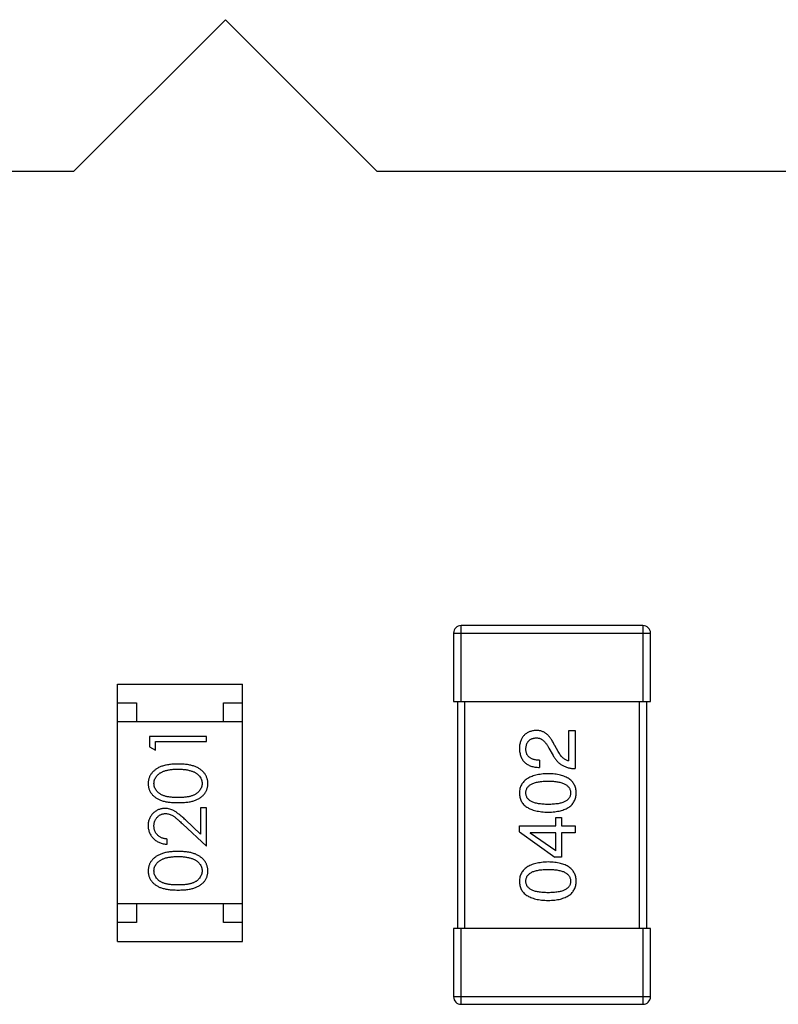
# Model space of a CAD drawing. Header units: millimetres. Extents: x 556 to 717, y 170 to 290.
# Tile 36 of 167: x 626.48 to 628.49, y 186.02 to 188.62. Entities that reach past the tile are written whole.
import ezdxf

# ---------------------------------------------------------------- set-up
doc = ezdxf.new("R2010")
doc.units = ezdxf.units.MM
doc.header["$LTSCALE"] = 30.734
doc.layers.get('0').update_dxf_attribs({"linetype": 'CONTINUOUS'})

msp = doc.modelspace()

# ---------------------------------------------------------------- linework, layer by layer
at = {"linetype": 'Continuous'}
for p, q in [((627.0282, 188.6197), (626.6282, 188.2197)), ((627.4282, 188.2197), (627.0282, 188.6197)), ((624.8882, 188.2197), (626.6282, 188.2197)), ((627.4282, 188.2197), (629.1682, 188.2197)), ((627.6506, 186.8197), (627.6506, 187.0197)), ((628.1306, 187.0197), (627.6506, 187.0197)), ((628.1306, 187.0197), (628.1306, 186.8197)), ((627.6306, 186.9997), (627.6306, 186.8197)), ((627.6306, 186.9997), (628.1506, 186.9997)), ((628.1506, 186.8197), (628.1506, 186.9997)), ((626.7433, 186.1854), (626.7433, 186.8654)), ((626.7433, 186.8654), (627.0733, 186.8654)), ((627.0733, 186.1854), (627.0733, 186.8654)), ((626.7433, 186.8154), (626.7933, 186.8154)), ((626.7933, 186.8154), (626.7933, 186.7654)), ((627.0233, 186.7654), (627.0233, 186.8154)), ((627.0233, 186.8154), (627.0733, 186.8154)), ((627.6306, 186.8197), (628.1506, 186.8197)), ((627.6406, 186.8197), (627.6406, 186.2197)), ((627.6606, 186.2197), (627.6606, 186.8197)), ((628.1206, 186.8197), (628.1206, 186.2197)), ((628.1406, 186.2197), (628.1406, 186.8197)), ((627.0733, 186.7654), (626.7433, 186.7654)), ((627.9346, 186.6625), (627.9346, 186.7428)), ((627.9346, 186.7428), (627.9519, 186.7428)), ((627.9519, 186.7428), (627.9519, 186.642)), ((626.828, 186.7273), (626.828, 186.6995)), ((626.978, 186.7273), (626.828, 186.7273)), ((626.8434, 186.6907), (626.8434, 186.7138)), ((626.8434, 186.7138), (626.978, 186.7138)), ((626.978, 186.7138), (626.978, 186.7273)), ((626.828, 186.6995), (626.8434, 186.6907)), ((627.8822, 186.6961), (627.8937, 186.6764)), ((627.9068, 186.6871), (627.8978, 186.7027)), ((627.8576, 186.6642), (627.8576, 186.6453)), ((626.9626, 186.5388), (626.9626, 186.469)), ((626.978, 186.5388), (626.9626, 186.5388)), ((626.978, 186.4369), (626.978, 186.5388)), ((626.9626, 186.469), (626.9225, 186.5065)), ((627.9002, 186.4908), (627.9002, 186.513)), ((627.9002, 186.513), (627.9158, 186.513)), ((627.9158, 186.513), (627.9158, 186.4908)), ((626.9159, 186.495), (626.978, 186.4369)), ((627.8043, 186.4753), (627.8043, 186.4908)), ((627.8043, 186.4908), (627.9002, 186.4908)), ((627.8043, 186.4753), (627.8978, 186.4081)), ((627.833, 186.4728), (627.833, 186.472)), ((627.9002, 186.4728), (627.833, 186.4728)), ((627.9002, 186.4253), (627.833, 186.472)), ((627.9002, 186.4253), (627.9002, 186.4728)), ((627.9158, 186.4908), (627.9519, 186.4908)), ((627.9158, 186.4728), (627.9158, 186.4081)), ((627.9519, 186.4728), (627.9158, 186.4728)), ((627.9519, 186.4908), (627.9519, 186.4728)), ((626.8741, 186.4426), (626.8741, 186.4561)), ((627.9158, 186.4081), (627.8978, 186.4081)), ((627.0733, 186.2854), (626.7433, 186.2854)), ((626.7933, 186.2854), (626.7933, 186.2354)), ((627.0233, 186.2354), (627.0233, 186.2854)), ((626.7933, 186.2354), (626.7433, 186.2354)), ((627.0733, 186.2354), (627.0233, 186.2354)), ((627.6306, 186.2197), (627.6306, 186.0397)), ((628.1506, 186.2197), (627.6306, 186.2197)), ((627.6506, 186.0197), (627.6506, 186.2197)), ((628.1306, 186.2197), (628.1306, 186.0197)), ((628.1506, 186.0397), (628.1506, 186.2197)), ((626.7433, 186.1854), (627.0733, 186.1854)), ((628.1506, 186.0397), (627.6306, 186.0397)), ((627.6506, 186.0197), (628.1306, 186.0197))]:
    msp.add_line(p, q, dxfattribs=at)
for centre, start, end in [((627.6506, 186.9997), 90, 180), ((628.1306, 186.9997), 0, 90), ((627.6506, 186.0397), 180, 270), ((628.1306, 186.0397), 270, 0)]:
    msp.add_arc(centre, 0.02, start, end, dxfattribs=at)
for points, knots in [([(627.8486, 186.7428), (627.8469, 186.7427), (627.8436, 186.7424), (627.8388, 186.7416), (627.8343, 186.7405), (627.8302, 186.7391), (627.8263, 186.7373), (627.8227, 186.7352), (627.8195, 186.7328), (627.8165, 186.73), (627.8139, 186.7269), (627.8116, 186.7234), (627.8096, 186.7197), (627.8079, 186.7156), (627.8066, 186.7112), (627.8054, 186.7065), (627.8047, 186.7014), (627.8044, 186.6979), (627.8043, 186.6961)], [0, 0, 0, 0, 0.070688, 0.137741, 0.201612, 0.262778, 0.321223, 0.378455, 0.434411, 0.490146, 0.546362, 0.603392, 0.662208, 0.723401, 0.787372, 0.85442, 0.925153, 1, 1, 1, 1]), ([(627.8978, 186.7027), (627.897, 186.7044), (627.8954, 186.7077), (627.8929, 186.7124), (627.8904, 186.7168), (627.8877, 186.7208), (627.8849, 186.7245), (627.8821, 186.7279), (627.8791, 186.7309), (627.8761, 186.7336), (627.873, 186.736), (627.8698, 186.738), (627.8664, 186.7397), (627.8631, 186.741), (627.8596, 186.742), (627.856, 186.7426), (627.8523, 186.7429), (627.8498, 186.7429), (627.8486, 186.7428)], [0, 0, 0, 0, 0.082731, 0.161257, 0.236138, 0.307554, 0.375712, 0.440848, 0.502916, 0.562567, 0.619798, 0.675716, 0.73039, 0.78386, 0.837315, 0.890547, 0.944917, 1, 1, 1, 1]), ([(627.8215, 186.6937), (627.8216, 186.6948), (627.8217, 186.697), (627.822, 186.7002), (627.8227, 186.7031), (627.8234, 186.7059), (627.8244, 186.7085), (627.8255, 186.7109), (627.8269, 186.713), (627.8284, 186.715), (627.8302, 186.7167), (627.8321, 186.7183), (627.8343, 186.7196), (627.8366, 186.7208), (627.8391, 186.7217), (627.8418, 186.7224), (627.8447, 186.7229), (627.8467, 186.7231), (627.8478, 186.7232)], [0, 0, 0, 0, 0.076112, 0.148436, 0.216883, 0.281466, 0.34298, 0.402356, 0.459881, 0.51546, 0.571111, 0.62658, 0.683162, 0.741007, 0.801404, 0.863825, 0.930544, 1, 1, 1, 1]), ([(627.8478, 186.7232), (627.8486, 186.7232), (627.8502, 186.7233), (627.8526, 186.7231), (627.855, 186.7227), (627.8573, 186.7222), (627.8596, 186.7212), (627.8619, 186.7202), (627.8641, 186.7188), (627.8662, 186.7172), (627.8684, 186.7154), (627.8705, 186.7134), (627.8725, 186.7111), (627.8746, 186.7085), (627.8765, 186.7058), (627.8785, 186.7028), (627.8804, 186.6995), (627.8816, 186.6973), (627.8822, 186.6961)], [0, 0, 0, 0, 0.052237, 0.103888, 0.155485, 0.207395, 0.259864, 0.31356, 0.369176, 0.4266, 0.486836, 0.550048, 0.61567, 0.685271, 0.75824, 0.834614, 0.915635, 1, 1, 1, 1]), ([(627.8043, 186.6961), (627.8044, 186.6941), (627.8046, 186.6902), (627.8054, 186.6845), (627.8066, 186.6792), (627.8082, 186.6742), (627.8101, 186.6697), (627.8125, 186.6655), (627.8152, 186.6617), (627.8184, 186.6584), (627.822, 186.6553), (627.8259, 186.6527), (627.8302, 186.6505), (627.835, 186.6487), (627.8401, 186.6472), (627.8456, 186.6462), (627.8514, 186.6455), (627.8555, 186.6454), (627.8576, 186.6453)], [0, 0, 0, 0, 0.07282, 0.141057, 0.2062, 0.267672, 0.326735, 0.383519, 0.439188, 0.494454, 0.549628, 0.605958, 0.66397, 0.72402, 0.787502, 0.854127, 0.925065, 1, 1, 1, 1]), ([(627.8576, 186.6642), (627.8561, 186.6642), (627.8533, 186.6643), (627.8492, 186.6647), (627.8454, 186.6654), (627.8419, 186.6662), (627.8386, 186.6673), (627.8356, 186.6686), (627.8329, 186.6701), (627.8305, 186.6719), (627.8284, 186.6738), (627.8265, 186.676), (627.825, 186.6784), (627.8237, 186.6811), (627.8227, 186.6839), (627.822, 186.687), (627.8216, 186.6902), (627.8216, 186.6925), (627.8215, 186.6937)], [0, 0, 0, 0, 0.082594, 0.15978, 0.232961, 0.301462, 0.365595, 0.426678, 0.484662, 0.540809, 0.595146, 0.648401, 0.702272, 0.757102, 0.813447, 0.872233, 0.934055, 1, 1, 1, 1]), ([(627.9346, 186.6625), (627.9333, 186.6628), (627.9307, 186.6633), (627.927, 186.6649), (627.9233, 186.6671), (627.9198, 186.6699), (627.9163, 186.6733), (627.913, 186.6773), (627.9098, 186.682), (627.9078, 186.6853), (627.9068, 186.6871)], [0, 0, 0, 0, 0.103034, 0.208166, 0.318255, 0.434664, 0.559728, 0.695394, 0.841708, 1, 1, 1, 1]), ([(626.903, 186.6542), (626.9007, 186.6541), (626.8962, 186.6541), (626.8897, 186.6538), (626.8835, 186.6533), (626.8776, 186.6525), (626.8722, 186.6516), (626.867, 186.6504), (626.8623, 186.649), (626.8579, 186.6474), (626.8538, 186.6456), (626.8499, 186.6437), (626.8464, 186.6415), (626.8431, 186.6393), (626.8401, 186.6369), (626.8373, 186.6343), (626.8347, 186.6316), (626.8325, 186.6287), (626.8305, 186.6258), (626.8288, 186.6227), (626.8274, 186.6195), (626.8262, 186.6162), (626.8253, 186.6129), (626.8246, 186.6095), (626.8242, 186.606), (626.8242, 186.6036), (626.8241, 186.6024)], [0, 0, 0, 0, 0.065278, 0.127205, 0.186168, 0.241675, 0.294115, 0.343609, 0.390387, 0.434463, 0.476646, 0.517002, 0.555936, 0.593716, 0.630057, 0.665601, 0.700745, 0.734917, 0.768681, 0.802087, 0.834849, 0.867433, 0.900138, 0.932806, 0.966212, 1, 1, 1, 1]), ([(626.9818, 186.6024), (626.9818, 186.6036), (626.9818, 186.606), (626.9813, 186.6095), (626.9807, 186.6129), (626.9797, 186.6163), (626.9785, 186.6195), (626.9771, 186.6227), (626.9753, 186.6258), (626.9734, 186.6288), (626.9711, 186.6317), (626.9686, 186.6344), (626.9658, 186.6371), (626.9627, 186.6395), (626.9594, 186.6417), (626.9559, 186.6438), (626.9521, 186.6457), (626.948, 186.6475), (626.9436, 186.6491), (626.9389, 186.6504), (626.9338, 186.6516), (626.9283, 186.6526), (626.9225, 186.6533), (626.9163, 186.6538), (626.9098, 186.6541), (626.9053, 186.6541), (626.903, 186.6542)], [0, 0, 0, 0, 0.033824, 0.067298, 0.10028, 0.133019, 0.165736, 0.198792, 0.232372, 0.266409, 0.301016, 0.336196, 0.371972, 0.408574, 0.446394, 0.485225, 0.525372, 0.567224, 0.611081, 0.65775, 0.70702, 0.759235, 0.814484, 0.873227, 0.934937, 1, 1, 1, 1]), ([(627.8937, 186.6764), (627.8944, 186.6751), (627.8959, 186.6724), (627.8985, 186.6686), (627.9011, 186.665), (627.904, 186.6617), (627.907, 186.6586), (627.9103, 186.6558), (627.9136, 186.6533), (627.9172, 186.651), (627.9209, 186.649), (627.9248, 186.6472), (627.9289, 186.6457), (627.9332, 186.6444), (627.9376, 186.6434), (627.9422, 186.6427), (627.947, 186.6422), (627.9502, 186.6421), (627.9519, 186.642)], [0, 0, 0, 0, 0.065828, 0.130094, 0.192451, 0.254037, 0.313974, 0.373757, 0.433048, 0.492243, 0.551902, 0.611758, 0.672678, 0.734814, 0.798569, 0.863693, 0.930488, 1, 1, 1, 1]), ([(626.8395, 186.6029), (626.8396, 186.6045), (626.8398, 186.6078), (626.841, 186.6126), (626.8432, 186.6173), (626.8455, 186.621), (626.8478, 186.6239), (626.8498, 186.626), (626.852, 186.6279), (626.8545, 186.6297), (626.8572, 186.6314), (626.8602, 186.6329), (626.8633, 186.6344), (626.8668, 186.6357), (626.8704, 186.6369), (626.8743, 186.638), (626.8785, 186.6388), (626.8829, 186.6395), (626.8876, 186.64), (626.8925, 186.6405), (626.8976, 186.6406), (626.9012, 186.6407), (626.903, 186.6407)], [0, 0, 0, 0, 0.059689, 0.119507, 0.181075, 0.246162, 0.279894, 0.314468, 0.350403, 0.387474, 0.426147, 0.466624, 0.508745, 0.553328, 0.600058, 0.649177, 0.700552, 0.754894, 0.811825, 0.871514, 0.934319, 1, 1, 1, 1]), ([(626.903, 186.6407), (626.9048, 186.6407), (626.9083, 186.6407), (626.9136, 186.6404), (626.9186, 186.6399), (626.9234, 186.6394), (626.928, 186.6385), (626.9324, 186.6376), (626.9366, 186.6364), (626.9393, 186.6355), (626.9407, 186.635)], [0, 0, 0, 0, 0.141157, 0.277773, 0.409244, 0.535676, 0.657497, 0.775458, 0.889412, 1, 1, 1, 1]), ([(626.9407, 186.635), (626.9417, 186.6346), (626.9438, 186.6339), (626.9467, 186.6326), (626.9494, 186.6311), (626.952, 186.6295), (626.9543, 186.6277), (626.9564, 186.6259), (626.9583, 186.6239), (626.9606, 186.6211), (626.9629, 186.6174), (626.9649, 186.6127), (626.9662, 186.6078), (626.9664, 186.6045), (626.9664, 186.6029)], [0, 0, 0, 0, 0.075949, 0.148549, 0.218996, 0.286119, 0.351826, 0.416074, 0.478265, 0.540325, 0.660405, 0.774606, 0.887187, 1, 1, 1, 1]), ([(627.8805, 186.6287), (627.8775, 186.6286), (627.8717, 186.6283), (627.8632, 186.6275), (627.8553, 186.6263), (627.8479, 186.6247), (627.8412, 186.6228), (627.8349, 186.6206), (627.8293, 186.6179), (627.8242, 186.6149), (627.8197, 186.6115), (627.8157, 186.6078), (627.8124, 186.6037), (627.8096, 186.5993), (627.8074, 186.5944), (627.8057, 186.5892), (627.8047, 186.5837), (627.8044, 186.5799), (627.8043, 186.5779)], [0, 0, 0, 0, 0.088475, 0.171606, 0.249595, 0.322626, 0.391327, 0.455765, 0.516374, 0.573675, 0.628522, 0.681161, 0.732559, 0.783563, 0.83504, 0.887639, 0.942585, 1, 1, 1, 1]), ([(627.9543, 186.5779), (627.9542, 186.5799), (627.954, 186.5838), (627.9531, 186.5894), (627.9516, 186.5947), (627.9495, 186.5996), (627.9469, 186.6041), (627.9436, 186.6082), (627.9398, 186.612), (627.9355, 186.6153), (627.9305, 186.6183), (627.925, 186.6209), (627.919, 186.6232), (627.9124, 186.625), (627.9052, 186.6266), (627.8975, 186.6277), (627.8892, 186.6284), (627.8835, 186.6286), (627.8805, 186.6287)], [0, 0, 0, 0, 0.059134, 0.115603, 0.169236, 0.221572, 0.273254, 0.32474, 0.377319, 0.431815, 0.488555, 0.548609, 0.612242, 0.680182, 0.75251, 0.829782, 0.91231, 1, 1, 1, 1]), ([(626.8241, 186.6024), (626.8242, 186.6012), (626.8242, 186.5989), (626.8246, 186.5954), (626.8253, 186.5921), (626.8262, 186.5888), (626.8274, 186.5856), (626.8288, 186.5824), (626.8305, 186.5794), (626.8325, 186.5765), (626.8347, 186.5737), (626.8371, 186.571), (626.8399, 186.5685), (626.8428, 186.5662), (626.846, 186.564), (626.8495, 186.562), (626.8532, 186.5602), (626.8572, 186.5585), (626.8615, 186.557), (626.8662, 186.5558), (626.8713, 186.5546), (626.8768, 186.5538), (626.8828, 186.5531), (626.8892, 186.5526), (626.896, 186.5523), (626.9006, 186.5523), (626.903, 186.5523)], [0, 0, 0, 0, 0.033742, 0.066533, 0.099153, 0.13154, 0.164087, 0.196563, 0.229707, 0.263315, 0.297504, 0.331686, 0.366482, 0.4021, 0.438958, 0.476748, 0.515985, 0.556589, 0.599519, 0.645765, 0.695487, 0.748721, 0.805687, 0.866754, 0.931405, 1, 1, 1, 1]), ([(626.903, 186.5657), (626.901, 186.5657), (626.8971, 186.5657), (626.8914, 186.566), (626.8861, 186.5663), (626.8812, 186.5669), (626.8767, 186.5674), (626.8725, 186.5683), (626.8688, 186.5692), (626.8654, 186.5703), (626.8623, 186.5715), (626.8594, 186.5729), (626.8567, 186.5744), (626.8542, 186.576), (626.8518, 186.5778), (626.8497, 186.5796), (626.8477, 186.5817), (626.8455, 186.5845), (626.8432, 186.5883), (626.841, 186.593), (626.8398, 186.5979), (626.8396, 186.6012), (626.8395, 186.6029)], [0, 0, 0, 0, 0.073302, 0.142286, 0.206253, 0.266017, 0.321612, 0.372532, 0.419497, 0.462398, 0.502825, 0.541489, 0.579034, 0.615143, 0.650298, 0.684912, 0.718701, 0.752189, 0.817245, 0.879117, 0.939613, 1, 1, 1, 1]), ([(626.9664, 186.6029), (626.9664, 186.6012), (626.9662, 186.5979), (626.9649, 186.593), (626.9628, 186.5883), (626.9604, 186.5845), (626.9581, 186.5817), (626.9562, 186.5796), (626.9541, 186.5777), (626.9518, 186.5759), (626.9492, 186.5743), (626.9465, 186.5729), (626.9436, 186.5715), (626.9405, 186.5703), (626.9371, 186.5692), (626.9333, 186.5682), (626.9292, 186.5675), (626.9247, 186.5668), (626.9198, 186.5663), (626.9145, 186.566), (626.9089, 186.5657), (626.905, 186.5657), (626.903, 186.5657)], [0, 0, 0, 0, 0.060034, 0.120278, 0.182348, 0.247919, 0.281641, 0.315701, 0.350322, 0.385703, 0.421819, 0.459196, 0.497866, 0.538301, 0.58121, 0.628183, 0.679403, 0.734699, 0.794074, 0.858416, 0.927049, 1, 1, 1, 1]), ([(626.903, 186.5523), (626.9054, 186.5523), (626.9101, 186.5523), (626.9168, 186.5526), (626.9232, 186.5531), (626.9291, 186.5538), (626.9347, 186.5547), (626.9398, 186.5558), (626.9445, 186.5571), (626.9489, 186.5586), (626.9529, 186.5603), (626.9566, 186.5622), (626.9601, 186.5642), (626.9633, 186.5664), (626.9662, 186.5687), (626.969, 186.5711), (626.9714, 186.5738), (626.9736, 186.5766), (626.9755, 186.5795), (626.9772, 186.5825), (626.9787, 186.5856), (626.9798, 186.5888), (626.9807, 186.5921), (626.9814, 186.5954), (626.9818, 186.5989), (626.9818, 186.6012), (626.9818, 186.6024)], [0, 0, 0, 0, 0.068113, 0.132564, 0.193427, 0.250218, 0.303569, 0.353576, 0.400235, 0.443586, 0.484619, 0.524292, 0.56238, 0.599049, 0.63494, 0.669782, 0.704009, 0.737842, 0.771098, 0.803896, 0.836415, 0.868639, 0.900715, 0.933378, 0.966213, 1, 1, 1, 1]), ([(627.8215, 186.5779), (627.8216, 186.5792), (627.8217, 186.5816), (627.8223, 186.5852), (627.8235, 186.5885), (627.8251, 186.5916), (627.8273, 186.5944), (627.8298, 186.597), (627.8329, 186.5993), (627.8363, 186.6014), (627.8403, 186.6032), (627.8447, 186.6048), (627.8495, 186.6061), (627.8548, 186.6072), (627.8606, 186.608), (627.8669, 186.6086), (627.8735, 186.609), (627.8782, 186.609), (627.8805, 186.6091)], [0, 0, 0, 0, 0.050604, 0.098688, 0.145699, 0.191791, 0.238625, 0.286717, 0.337546, 0.391814, 0.449755, 0.512106, 0.579685, 0.652048, 0.730262, 0.814146, 0.904281, 1, 1, 1, 1]), ([(627.8805, 186.6091), (627.8829, 186.609), (627.8875, 186.609), (627.8941, 186.6086), (627.9002, 186.608), (627.9059, 186.6072), (627.9112, 186.6061), (627.916, 186.6048), (627.9204, 186.6032), (627.9244, 186.6014), (627.9278, 186.5993), (627.9309, 186.597), (627.9335, 186.5944), (627.9356, 186.5916), (627.9373, 186.5885), (627.9386, 186.5852), (627.9393, 186.5816), (627.9395, 186.5792), (627.9396, 186.5779)], [0, 0, 0, 0, 0.094834, 0.184067, 0.267029, 0.344713, 0.417334, 0.484367, 0.546941, 0.604717, 0.65953, 0.710539, 0.759381, 0.806382, 0.853027, 0.900623, 0.949121, 1, 1, 1, 1]), ([(627.8043, 186.5779), (627.8044, 186.5759), (627.8046, 186.572), (627.8055, 186.5664), (627.8072, 186.5612), (627.8093, 186.5562), (627.812, 186.5517), (627.8154, 186.5476), (627.8193, 186.5438), (627.8238, 186.5405), (627.8289, 186.5375), (627.8346, 186.5349), (627.8408, 186.5326), (627.8476, 186.5308), (627.855, 186.5292), (627.863, 186.5282), (627.8716, 186.5274), (627.8775, 186.5272), (627.8805, 186.5271)], [0, 0, 0, 0, 0.057911, 0.113262, 0.165956, 0.217443, 0.268511, 0.319665, 0.372, 0.426129, 0.483365, 0.543779, 0.607756, 0.676562, 0.749704, 0.827713, 0.911177, 1, 1, 1, 1]), ([(627.8805, 186.5476), (627.8782, 186.5476), (627.8735, 186.5476), (627.8669, 186.548), (627.8606, 186.5486), (627.8548, 186.5494), (627.8495, 186.5505), (627.8447, 186.5517), (627.8403, 186.5533), (627.8363, 186.5551), (627.8329, 186.5571), (627.8298, 186.5593), (627.8273, 186.5618), (627.8251, 186.5646), (627.8235, 186.5676), (627.8223, 186.5708), (627.8217, 186.5743), (627.8216, 186.5767), (627.8215, 186.5779)], [0, 0, 0, 0, 0.096452, 0.187278, 0.271765, 0.350519, 0.423437, 0.491321, 0.554011, 0.612224, 0.666281, 0.717003, 0.764884, 0.811423, 0.856783, 0.902993, 0.950236, 1, 1, 1, 1]), ([(627.9396, 186.5779), (627.9395, 186.5767), (627.9394, 186.5743), (627.9387, 186.5708), (627.9376, 186.5676), (627.9359, 186.5646), (627.9338, 186.5618), (627.9313, 186.5593), (627.9282, 186.5571), (627.9247, 186.5551), (627.9208, 186.5533), (627.9164, 186.5517), (627.9115, 186.5505), (627.9062, 186.5494), (627.9005, 186.5486), (627.8942, 186.548), (627.8875, 186.5476), (627.8829, 186.5476), (627.8805, 186.5476)], [0, 0, 0, 0, 0.049766, 0.097012, 0.143225, 0.188786, 0.235079, 0.282962, 0.333687, 0.387747, 0.445963, 0.508657, 0.576545, 0.649868, 0.72822, 0.812712, 0.903543, 1, 1, 1, 1]), ([(627.8805, 186.5271), (627.8835, 186.5272), (627.8892, 186.5274), (627.8975, 186.5282), (627.9052, 186.5292), (627.9124, 186.5308), (627.919, 186.5326), (627.925, 186.5349), (627.9305, 186.5375), (627.9354, 186.5405), (627.9398, 186.5438), (627.9436, 186.5476), (627.9469, 186.5517), (627.9495, 186.5563), (627.9516, 186.5612), (627.9531, 186.5664), (627.954, 186.572), (627.9542, 186.5759), (627.9543, 186.5779)], [0, 0, 0, 0, 0.087693, 0.170223, 0.247496, 0.319826, 0.387768, 0.451403, 0.511459, 0.568358, 0.622671, 0.675251, 0.726739, 0.778422, 0.830759, 0.884394, 0.940865, 1, 1, 1, 1]), ([(626.8687, 186.5369), (626.8672, 186.5368), (626.8643, 186.5367), (626.86, 186.5362), (626.8559, 186.5352), (626.8518, 186.5338), (626.848, 186.532), (626.8443, 186.5298), (626.8407, 186.5273), (626.8374, 186.5244), (626.8342, 186.5212), (626.8316, 186.5176), (626.8293, 186.5139), (626.8273, 186.5099), (626.8259, 186.5056), (626.8249, 186.5011), (626.8242, 186.4964), (626.8242, 186.4932), (626.8241, 186.4916)], [0, 0, 0, 0, 0.06271, 0.123347, 0.183401, 0.242828, 0.302097, 0.36242, 0.423725, 0.487032, 0.550491, 0.612709, 0.674265, 0.73617, 0.799211, 0.863483, 0.930525, 1, 1, 1, 1]), ([(626.9225, 186.5065), (626.921, 186.508), (626.918, 186.5107), (626.9137, 186.5147), (626.9095, 186.5182), (626.9057, 186.5214), (626.902, 186.5243), (626.8987, 186.5267), (626.8955, 186.5289), (626.8917, 186.5312), (626.8869, 186.5335), (626.881, 186.5354), (626.875, 186.5367), (626.8708, 186.5368), (626.8687, 186.5369)], [0, 0, 0, 0, 0.09953, 0.192079, 0.277712, 0.357454, 0.429648, 0.495771, 0.555538, 0.608657, 0.707578, 0.804328, 0.901298, 1, 1, 1, 1]), ([(626.8395, 186.4909), (626.8395, 186.492), (626.8396, 186.4942), (626.84, 186.4974), (626.8407, 186.5005), (626.8417, 186.5035), (626.843, 186.5063), (626.8445, 186.509), (626.8464, 186.5116), (626.8485, 186.514), (626.8507, 186.5162), (626.8532, 186.5181), (626.8557, 186.5198), (626.8583, 186.5211), (626.8611, 186.5221), (626.8639, 186.5229), (626.8669, 186.5233), (626.8689, 186.5234), (626.8699, 186.5234)], [0, 0, 0, 0, 0.068027, 0.133505, 0.19695, 0.26027, 0.322741, 0.384982, 0.448465, 0.513424, 0.578224, 0.640011, 0.700094, 0.760067, 0.819012, 0.877878, 0.938035, 1, 1, 1, 1]), ([(626.8699, 186.5234), (626.8716, 186.5233), (626.8748, 186.5232), (626.8796, 186.5222), (626.8842, 186.5205), (626.888, 186.5185), (626.8912, 186.5165), (626.8938, 186.5146), (626.8968, 186.5122), (626.9, 186.5096), (626.9036, 186.5065), (626.9074, 186.503), (626.9116, 186.4992), (626.9144, 186.4965), (626.9159, 186.495)], [0, 0, 0, 0, 0.088014, 0.174976, 0.2638, 0.355443, 0.406413, 0.465519, 0.533076, 0.609353, 0.693899, 0.787171, 0.889197, 1, 1, 1, 1]), ([(626.8241, 186.4916), (626.8242, 186.4899), (626.8242, 186.4866), (626.8249, 186.4818), (626.826, 186.4771), (626.8276, 186.4727), (626.8296, 186.4685), (626.832, 186.4645), (626.8348, 186.4606), (626.8382, 186.4571), (626.8418, 186.4538), (626.8457, 186.4509), (626.8498, 186.4485), (626.8542, 186.4465), (626.8588, 186.4449), (626.8637, 186.4437), (626.8688, 186.4429), (626.8723, 186.4427), (626.8741, 186.4426)], [0, 0, 0, 0, 0.06445, 0.126725, 0.187421, 0.247417, 0.306749, 0.366595, 0.427749, 0.490235, 0.553031, 0.614805, 0.676505, 0.738096, 0.801021, 0.864897, 0.931209, 1, 1, 1, 1]), ([(626.8741, 186.4561), (626.8728, 186.4562), (626.8702, 186.4565), (626.8664, 186.4572), (626.8629, 186.4582), (626.8595, 186.4594), (626.8565, 186.4609), (626.8536, 186.4627), (626.851, 186.4646), (626.8486, 186.4669), (626.8465, 186.4694), (626.8446, 186.472), (626.843, 186.4748), (626.8417, 186.4777), (626.8408, 186.4808), (626.84, 186.484), (626.8396, 186.4874), (626.8395, 186.4897), (626.8395, 186.4909)], [0, 0, 0, 0, 0.073648, 0.143686, 0.210962, 0.275557, 0.338064, 0.399311, 0.4594, 0.51934, 0.579024, 0.637809, 0.695959, 0.754122, 0.813113, 0.873453, 0.935561, 1, 1, 1, 1]), ([(626.903, 186.4234), (626.9007, 186.4234), (626.8962, 186.4233), (626.8897, 186.423), (626.8835, 186.4225), (626.8776, 186.4218), (626.8722, 186.4208), (626.867, 186.4196), (626.8623, 186.4182), (626.8579, 186.4166), (626.8538, 186.4148), (626.8499, 186.4129), (626.8464, 186.4108), (626.8431, 186.4085), (626.8401, 186.4061), (626.8373, 186.4036), (626.8347, 186.4008), (626.8325, 186.398), (626.8305, 186.395), (626.8288, 186.3919), (626.8274, 186.3887), (626.8262, 186.3855), (626.8253, 186.3821), (626.8246, 186.3787), (626.8242, 186.3752), (626.8242, 186.3728), (626.8241, 186.3716)], [0, 0, 0, 0, 0.065278, 0.127205, 0.186168, 0.241675, 0.294115, 0.343609, 0.390387, 0.434463, 0.476646, 0.517002, 0.555936, 0.593716, 0.630057, 0.665601, 0.700745, 0.734917, 0.768681, 0.802087, 0.834849, 0.867433, 0.900138, 0.932806, 0.966212, 1, 1, 1, 1]), ([(626.9818, 186.3716), (626.9818, 186.3728), (626.9818, 186.3752), (626.9813, 186.3787), (626.9807, 186.3822), (626.9797, 186.3855), (626.9785, 186.3888), (626.9771, 186.392), (626.9753, 186.395), (626.9734, 186.3981), (626.9711, 186.401), (626.9686, 186.4037), (626.9658, 186.4063), (626.9627, 186.4087), (626.9594, 186.4109), (626.9559, 186.413), (626.9521, 186.4149), (626.948, 186.4167), (626.9436, 186.4183), (626.9389, 186.4196), (626.9338, 186.4208), (626.9283, 186.4218), (626.9225, 186.4225), (626.9163, 186.423), (626.9098, 186.4233), (626.9053, 186.4234), (626.903, 186.4234)], [0, 0, 0, 0, 0.033824, 0.067298, 0.10028, 0.133019, 0.165736, 0.198792, 0.232372, 0.266409, 0.301016, 0.336196, 0.371972, 0.408574, 0.446394, 0.485225, 0.525372, 0.567224, 0.611081, 0.65775, 0.70702, 0.759235, 0.814484, 0.873227, 0.934937, 1, 1, 1, 1]), ([(626.8395, 186.3721), (626.8396, 186.3737), (626.8398, 186.377), (626.841, 186.3819), (626.8432, 186.3865), (626.8455, 186.3903), (626.8478, 186.3931), (626.8498, 186.3952), (626.852, 186.3971), (626.8545, 186.3989), (626.8572, 186.4006), (626.8602, 186.4022), (626.8633, 186.4036), (626.8668, 186.405), (626.8704, 186.4061), (626.8743, 186.4072), (626.8785, 186.408), (626.8829, 186.4087), (626.8876, 186.4092), (626.8925, 186.4097), (626.8976, 186.4099), (626.9012, 186.4099), (626.903, 186.4099)], [0, 0, 0, 0, 0.059689, 0.119507, 0.181075, 0.246162, 0.279894, 0.314468, 0.350403, 0.387474, 0.426147, 0.466624, 0.508745, 0.553328, 0.600058, 0.649177, 0.700552, 0.754894, 0.811825, 0.871514, 0.934319, 1, 1, 1, 1]), ([(626.903, 186.4099), (626.9048, 186.4099), (626.9083, 186.4099), (626.9136, 186.4096), (626.9186, 186.4092), (626.9234, 186.4086), (626.928, 186.4078), (626.9324, 186.4068), (626.9366, 186.4056), (626.9393, 186.4047), (626.9407, 186.4043)], [0, 0, 0, 0, 0.141157, 0.277773, 0.409244, 0.535676, 0.657497, 0.775458, 0.889412, 1, 1, 1, 1]), ([(626.9407, 186.4043), (626.9417, 186.4039), (626.9438, 186.4031), (626.9467, 186.4018), (626.9494, 186.4003), (626.952, 186.3987), (626.9543, 186.397), (626.9564, 186.3951), (626.9583, 186.3931), (626.9606, 186.3903), (626.9629, 186.3866), (626.9649, 186.3819), (626.9662, 186.3771), (626.9664, 186.3737), (626.9664, 186.3721)], [0, 0, 0, 0, 0.075949, 0.148549, 0.218996, 0.286119, 0.351826, 0.416074, 0.478265, 0.540325, 0.660405, 0.774606, 0.887187, 1, 1, 1, 1]), ([(627.8805, 186.3956), (627.8775, 186.3954), (627.8717, 186.3952), (627.8632, 186.3943), (627.8553, 186.3931), (627.8479, 186.3916), (627.8412, 186.3897), (627.8349, 186.3874), (627.8293, 186.3848), (627.8242, 186.3818), (627.8197, 186.3784), (627.8157, 186.3747), (627.8124, 186.3706), (627.8096, 186.3661), (627.8074, 186.3613), (627.8057, 186.3561), (627.8047, 186.3505), (627.8044, 186.3467), (627.8043, 186.3448)], [0, 0, 0, 0, 0.088475, 0.171606, 0.249595, 0.322626, 0.391327, 0.455765, 0.516374, 0.573675, 0.628522, 0.681161, 0.732559, 0.783563, 0.83504, 0.887639, 0.942585, 1, 1, 1, 1]), ([(627.9543, 186.3448), (627.9542, 186.3467), (627.954, 186.3506), (627.9531, 186.3563), (627.9516, 186.3615), (627.9495, 186.3664), (627.9469, 186.3709), (627.9436, 186.3751), (627.9398, 186.3788), (627.9355, 186.3822), (627.9305, 186.3852), (627.925, 186.3878), (627.919, 186.39), (627.9124, 186.3919), (627.9052, 186.3934), (627.8975, 186.3945), (627.8892, 186.3953), (627.8835, 186.3955), (627.8805, 186.3956)], [0, 0, 0, 0, 0.059134, 0.115603, 0.169236, 0.221572, 0.273254, 0.32474, 0.377319, 0.431815, 0.488555, 0.548609, 0.612242, 0.680182, 0.75251, 0.829782, 0.91231, 1, 1, 1, 1]), ([(626.8241, 186.3716), (626.8242, 186.3705), (626.8242, 186.3681), (626.8246, 186.3647), (626.8253, 186.3613), (626.8262, 186.358), (626.8274, 186.3548), (626.8288, 186.3517), (626.8305, 186.3486), (626.8325, 186.3457), (626.8347, 186.3429), (626.8371, 186.3402), (626.8399, 186.3378), (626.8428, 186.3354), (626.846, 186.3333), (626.8495, 186.3312), (626.8532, 186.3294), (626.8572, 186.3277), (626.8615, 186.3263), (626.8662, 186.325), (626.8713, 186.3239), (626.8768, 186.323), (626.8828, 186.3223), (626.8892, 186.3218), (626.896, 186.3215), (626.9006, 186.3215), (626.903, 186.3215)], [0, 0, 0, 0, 0.033742, 0.066533, 0.099153, 0.13154, 0.164087, 0.196563, 0.229707, 0.263315, 0.297504, 0.331686, 0.366482, 0.4021, 0.438958, 0.476748, 0.515985, 0.556589, 0.599519, 0.645765, 0.695487, 0.748721, 0.805687, 0.866754, 0.931405, 1, 1, 1, 1]), ([(626.903, 186.3349), (626.901, 186.3349), (626.8971, 186.335), (626.8914, 186.3352), (626.8861, 186.3356), (626.8812, 186.3361), (626.8767, 186.3367), (626.8725, 186.3375), (626.8688, 186.3384), (626.8654, 186.3395), (626.8623, 186.3408), (626.8594, 186.3421), (626.8567, 186.3436), (626.8542, 186.3452), (626.8518, 186.347), (626.8497, 186.3489), (626.8477, 186.3509), (626.8455, 186.3538), (626.8432, 186.3575), (626.841, 186.3622), (626.8398, 186.3671), (626.8396, 186.3704), (626.8395, 186.3721)], [0, 0, 0, 0, 0.073302, 0.142286, 0.206253, 0.266017, 0.321612, 0.372532, 0.419497, 0.462398, 0.502825, 0.541489, 0.579034, 0.615143, 0.650298, 0.684912, 0.718701, 0.752189, 0.817245, 0.879117, 0.939613, 1, 1, 1, 1]), ([(626.9664, 186.3721), (626.9664, 186.3704), (626.9662, 186.3671), (626.9649, 186.3623), (626.9628, 186.3575), (626.9604, 186.3538), (626.9581, 186.3509), (626.9562, 186.3488), (626.9541, 186.347), (626.9518, 186.3452), (626.9492, 186.3435), (626.9465, 186.3421), (626.9436, 186.3407), (626.9405, 186.3395), (626.9371, 186.3384), (626.9333, 186.3375), (626.9292, 186.3367), (626.9247, 186.336), (626.9198, 186.3356), (626.9145, 186.3352), (626.9089, 186.335), (626.905, 186.3349), (626.903, 186.3349)], [0, 0, 0, 0, 0.060034, 0.120278, 0.182348, 0.247919, 0.281641, 0.315701, 0.350322, 0.385703, 0.421819, 0.459196, 0.497866, 0.538301, 0.58121, 0.628183, 0.679403, 0.734699, 0.794074, 0.858416, 0.927049, 1, 1, 1, 1]), ([(626.903, 186.3215), (626.9054, 186.3215), (626.9101, 186.3215), (626.9168, 186.3218), (626.9232, 186.3223), (626.9291, 186.3231), (626.9347, 186.324), (626.9398, 186.325), (626.9445, 186.3263), (626.9489, 186.3278), (626.9529, 186.3295), (626.9566, 186.3314), (626.9601, 186.3334), (626.9633, 186.3356), (626.9662, 186.3379), (626.969, 186.3404), (626.9714, 186.343), (626.9736, 186.3458), (626.9755, 186.3487), (626.9772, 186.3517), (626.9787, 186.3548), (626.9798, 186.358), (626.9807, 186.3613), (626.9814, 186.3647), (626.9818, 186.3681), (626.9818, 186.3705), (626.9818, 186.3716)], [0, 0, 0, 0, 0.068113, 0.132564, 0.193427, 0.250218, 0.303569, 0.353576, 0.400235, 0.443586, 0.484619, 0.524292, 0.56238, 0.599049, 0.63494, 0.669782, 0.704009, 0.737842, 0.771098, 0.803896, 0.836415, 0.868639, 0.900715, 0.933378, 0.966213, 1, 1, 1, 1]), ([(627.8215, 186.3448), (627.8216, 186.346), (627.8217, 186.3485), (627.8223, 186.352), (627.8235, 186.3554), (627.8251, 186.3585), (627.8273, 186.3612), (627.8298, 186.3638), (627.8329, 186.3661), (627.8363, 186.3682), (627.8403, 186.3701), (627.8447, 186.3716), (627.8495, 186.3729), (627.8548, 186.374), (627.8606, 186.3749), (627.8669, 186.3755), (627.8735, 186.3758), (627.8782, 186.3759), (627.8805, 186.3759)], [0, 0, 0, 0, 0.050604, 0.098688, 0.145699, 0.191791, 0.238625, 0.286717, 0.337546, 0.391814, 0.449755, 0.512106, 0.579685, 0.652048, 0.730262, 0.814146, 0.904281, 1, 1, 1, 1]), ([(627.8805, 186.3759), (627.8829, 186.3759), (627.8875, 186.3758), (627.8941, 186.3755), (627.9002, 186.3749), (627.9059, 186.374), (627.9112, 186.373), (627.916, 186.3716), (627.9204, 186.3701), (627.9244, 186.3682), (627.9278, 186.3662), (627.9309, 186.3638), (627.9335, 186.3613), (627.9356, 186.3584), (627.9373, 186.3554), (627.9386, 186.352), (627.9393, 186.3485), (627.9395, 186.346), (627.9396, 186.3448)], [0, 0, 0, 0, 0.094834, 0.184067, 0.267029, 0.344713, 0.417334, 0.484367, 0.546941, 0.604717, 0.65953, 0.710539, 0.759381, 0.806382, 0.853027, 0.900623, 0.949121, 1, 1, 1, 1]), ([(627.8043, 186.3448), (627.8044, 186.3428), (627.8046, 186.3389), (627.8055, 186.3332), (627.8072, 186.328), (627.8093, 186.3231), (627.812, 186.3186), (627.8154, 186.3144), (627.8193, 186.3107), (627.8238, 186.3073), (627.8289, 186.3043), (627.8346, 186.3017), (627.8408, 186.2995), (627.8476, 186.2976), (627.855, 186.2961), (627.863, 186.295), (627.8716, 186.2942), (627.8775, 186.294), (627.8805, 186.2939)], [0, 0, 0, 0, 0.057911, 0.113262, 0.165956, 0.217443, 0.268511, 0.319665, 0.372, 0.426129, 0.483365, 0.543779, 0.607756, 0.676562, 0.749704, 0.827713, 0.911177, 1, 1, 1, 1]), ([(627.8805, 186.3144), (627.8782, 186.3144), (627.8735, 186.3145), (627.8669, 186.3149), (627.8606, 186.3154), (627.8548, 186.3162), (627.8495, 186.3173), (627.8447, 186.3186), (627.8403, 186.3201), (627.8363, 186.3219), (627.8329, 186.3239), (627.8298, 186.3262), (627.8273, 186.3287), (627.8251, 186.3314), (627.8235, 186.3344), (627.8223, 186.3377), (627.8217, 186.3411), (627.8216, 186.3435), (627.8215, 186.3448)], [0, 0, 0, 0, 0.096452, 0.187278, 0.271765, 0.350519, 0.423437, 0.491321, 0.554011, 0.612224, 0.666281, 0.717003, 0.764884, 0.811423, 0.856783, 0.902993, 0.950236, 1, 1, 1, 1]), ([(627.8805, 186.2939), (627.8835, 186.294), (627.8892, 186.2942), (627.8975, 186.295), (627.9052, 186.2961), (627.9124, 186.2976), (627.919, 186.2995), (627.925, 186.3017), (627.9305, 186.3043), (627.9354, 186.3074), (627.9398, 186.3107), (627.9436, 186.3144), (627.9469, 186.3186), (627.9495, 186.3231), (627.9516, 186.328), (627.9531, 186.3333), (627.954, 186.3389), (627.9542, 186.3428), (627.9543, 186.3448)], [0, 0, 0, 0, 0.087693, 0.170223, 0.247496, 0.319826, 0.387768, 0.451403, 0.511459, 0.568358, 0.622671, 0.675251, 0.726739, 0.778422, 0.830759, 0.884394, 0.940865, 1, 1, 1, 1]), ([(627.9396, 186.3448), (627.9395, 186.3435), (627.9394, 186.3411), (627.9387, 186.3377), (627.9376, 186.3344), (627.9359, 186.3314), (627.9338, 186.3287), (627.9313, 186.3262), (627.9282, 186.3239), (627.9247, 186.3219), (627.9208, 186.3201), (627.9164, 186.3186), (627.9115, 186.3173), (627.9062, 186.3162), (627.9005, 186.3154), (627.8942, 186.3149), (627.8875, 186.3145), (627.8829, 186.3144), (627.8805, 186.3144)], [0, 0, 0, 0, 0.049766, 0.097012, 0.143225, 0.188786, 0.235079, 0.282962, 0.333687, 0.387747, 0.445963, 0.508657, 0.576545, 0.649868, 0.72822, 0.812712, 0.903543, 1, 1, 1, 1])]:
    msp.add_open_spline(points, degree=3, knots=knots, dxfattribs=at)

doc.saveas('drawing.dxf')
